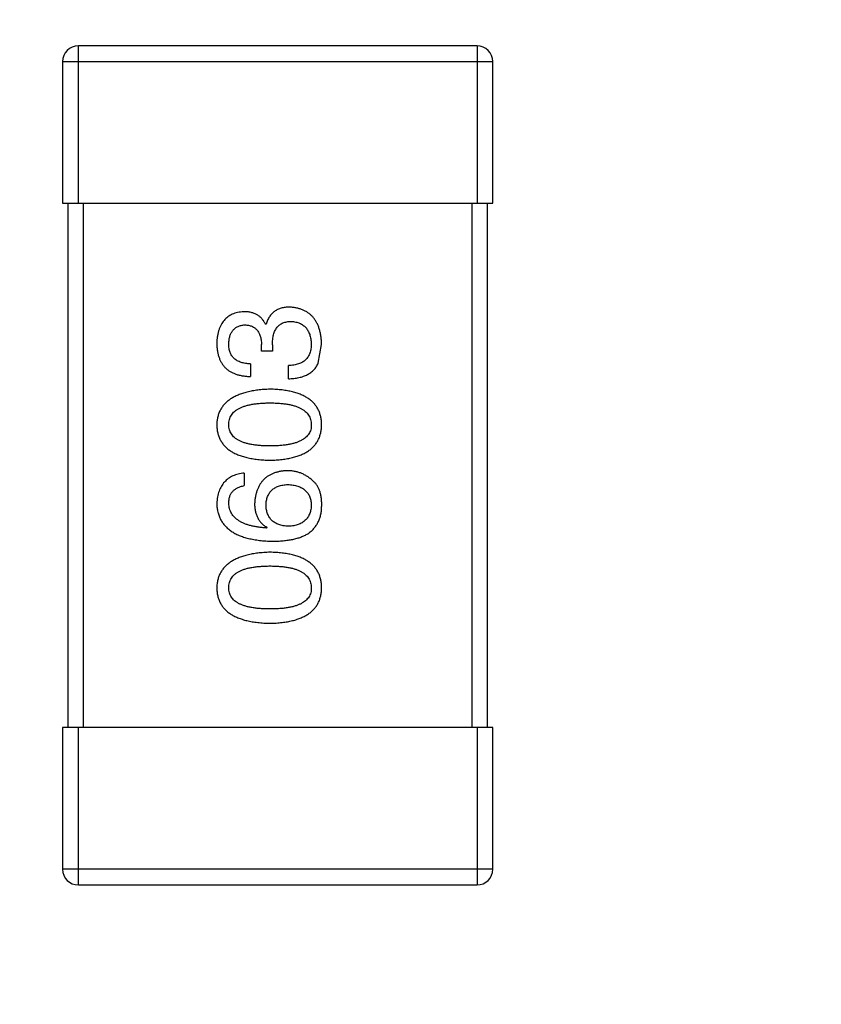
# Model space of a CAD drawing. Header units: inches. Extents: x -39 to 106, y -45 to 75.
# Tile 81 of 222: x 17.9 to 19.43, y -24.91 to -23.03. Entities that reach past the tile are written whole.
import ezdxf

# ---------------------------------------------------------------- set-up
doc = ezdxf.new("R2010")
doc.units = ezdxf.units.IN
doc.header["$LTSCALE"] = 1.21
doc.header["$MEASUREMENT"] = 0
doc.header["$PDMODE"] = 3
doc.header["$PDSIZE"] = 0.3125
doc.layers.get('0').update_dxf_attribs({"linetype": 'CONTINUOUS'})
doc.layers.get('Defpoints').update_dxf_attribs({"linetype": 'CONTINUOUS'})
doc.layers.add('DIM', color=3, linetype='CONTINUOUS')
doc.styles.get("Standard").update_dxf_attribs({"font": 'txt', "width": 0.8})
doc.dimstyles.get("Standard").update_dxf_attribs({"dimtxt": 0.15625, "dimasz": 0.1875, "dimexe": 0.125, "dimexo": 0.0625, "dimgap": 0.09, "dimtad": 0, "dimtih": 1, "dimtoh": 1, "dimzin": 4, "dimdsep": 46, "dimtxsty": 'STANDARD', "dimblk": '_FILLED', "dimblk1": '_FILLED', "dimblk2": '_FILLED', "dimcen": 0.09, "dimazin": 1, "dimtp": 0.01, "dimtm": 0.01, "dimtfac": 1, "dimtofl": 0, "dimtmove": 0, "dimatfit": 3, "dimldrblk": '_FILLED', "dimfxl": 1, "dimtolj": 1, "dimtzin": 4, "dimarcsym": 0})

# ---------------------------------------------------------------- blocks, each defined once
blk = doc.blocks.new('_FILLED')
at = {"color": 0, "linetype": 'ByBlock'}
blk.add_solid([(0, 0), (-1, 0.16667), (-1, -0.16667)], dxfattribs=at)
blk = doc.blocks.new('*D6')
at = {"layer": 'Defpoints', "color": 0}
for p in [(-13.1719, -23.0315), (49.8281, -23.0315), (49.8281, -38.8367)]:
    blk.add_point(p, dxfattribs=at)
at = {"layer": 'DIM', "color": 0, "lineweight": -2}
for p, q in [((-13.1719, -23.094), (-13.1719, -38.9617)), ((49.8281, -23.094), (49.8281, -38.9617)), ((-11.1719, -38.8367), (15.3048, -38.8367)), ((47.8281, -38.8367), (21.3515, -38.8367))]:
    blk.add_line(p, q, dxfattribs=at)
at = {"layer": 'DIM', "color": 0, "lineweight": -2, "xscale": 2, "yscale": 2, "zscale": 2, "rotation": 180}
blk.add_blockref('_FILLED', (-13.1719, -38.8367), dxfattribs=at)
at = {"layer": 'DIM', "color": 0, "lineweight": -2, "xscale": 2, "yscale": 2, "zscale": 2}
blk.add_blockref('_FILLED', (49.8281, -38.8367), dxfattribs=at)
at = {"layer": 'DIM', "color": 0, "insert": (18.3281, -38.8367), "char_height": 2, "attachment_point": 5}
blk.add_mtext('\\A1;63.00', dxfattribs=at)

msp = doc.modelspace()

# ---------------------------------------------------------------- linework, layer by layer
at = {"color": 7, "linetype": 'Continuous'}
for p, q in [((18.7748, -23.0814), (18.0148, -23.0814)), ((18.0148, -23.3814), (18.0148, -23.0814)), ((18.7748, -23.0814), (18.7748, -23.3814)), ((17.9848, -23.1114), (18.8048, -23.1114)), ((17.9848, -23.1114), (17.9848, -23.3814)), ((18.8048, -23.3814), (18.8048, -23.1114)), ((17.9848, -23.3814), (18.8048, -23.3814)), ((17.9948, -23.3814), (17.9948, -24.3814)), ((18.0248, -24.3814), (18.0248, -23.3814)), ((18.7648, -23.3814), (18.7648, -24.3814)), ((18.7948, -24.3814), (18.7948, -23.3814)), ((18.3714, -23.6123), (18.3725, -23.6123)), ((18.3638, -23.6637), (18.3638, -23.6506)), ((18.3845, -23.6517), (18.3845, -23.6637)), ((18.472, -23.6867), (18.4785, -23.6506)), ((18.3845, -23.6637), (18.3638, -23.6637)), ((18.343, -23.6878), (18.343, -23.7118)), ((18.4151, -23.7162), (18.4151, -23.691)), ((18.331, -23.8959), (18.331, -23.9199)), ((18.3747, -23.9997), (18.3736, -24.0008)), ((18.8048, -24.3814), (17.9848, -24.3814)), ((17.9848, -24.3814), (17.9848, -24.6514)), ((18.0148, -24.6814), (18.0148, -24.3814)), ((18.7748, -24.3814), (18.7748, -24.6814)), ((18.8048, -24.6514), (18.8048, -24.3814)), ((18.8048, -24.6514), (17.9848, -24.6514)), ((18.0148, -24.6814), (18.7748, -24.6814))]:
    msp.add_line(p, q, dxfattribs=at)
for centre, start, end in [((18.0148, -23.1114), 90, 180), ((18.7748, -23.1114), 0, 90), ((18.0148, -24.6514), 180, 270), ((18.7748, -24.6514), 270, 0)]:
    msp.add_arc(centre, 0.03, start, end, dxfattribs=at)
for points, knots in [([(18.4173, -23.5796), (18.4159, -23.5796), (18.4131, -23.5796), (18.409, -23.5801), (18.4051, -23.5806), (18.4014, -23.5816), (18.3979, -23.5827), (18.3946, -23.5841), (18.3915, -23.5858), (18.3886, -23.5877), (18.3859, -23.5899), (18.3834, -23.5923), (18.3811, -23.5951), (18.3789, -23.598), (18.377, -23.6012), (18.3753, -23.6047), (18.3738, -23.6084), (18.3729, -23.611), (18.3725, -23.6123)], [0, 0, 0, 0, 0.071215, 0.138707, 0.20396, 0.266995, 0.327734, 0.387609, 0.445602, 0.503345, 0.561136, 0.618597, 0.677672, 0.738255, 0.799989, 0.863961, 0.930555, 1, 1, 1, 1]), ([(18.4785, -23.6506), (18.4784, -23.6479), (18.4781, -23.6425), (18.4772, -23.6348), (18.4758, -23.6276), (18.474, -23.6208), (18.4717, -23.6146), (18.469, -23.6089), (18.4659, -23.6036), (18.4622, -23.5989), (18.4582, -23.5947), (18.4536, -23.591), (18.4487, -23.5878), (18.4432, -23.5851), (18.4374, -23.5829), (18.4311, -23.5813), (18.4244, -23.5801), (18.4197, -23.5797), (18.4173, -23.5796)], [0, 0, 0, 0, 0.078078, 0.151942, 0.221594, 0.28726, 0.350176, 0.409768, 0.467648, 0.523784, 0.578904, 0.634014, 0.689819, 0.746826, 0.805875, 0.867063, 0.931764, 1, 1, 1, 1]), ([(18.3299, -23.5883), (18.3279, -23.5885), (18.324, -23.5888), (18.3184, -23.5899), (18.3131, -23.5913), (18.3082, -23.5932), (18.3037, -23.5955), (18.2996, -23.5982), (18.2958, -23.6013), (18.2924, -23.6049), (18.2893, -23.6089), (18.2867, -23.6133), (18.2843, -23.6182), (18.2825, -23.6234), (18.2809, -23.6291), (18.2797, -23.6352), (18.2789, -23.6416), (18.2786, -23.6461), (18.2785, -23.6484)], [0, 0, 0, 0, 0.067521, 0.132139, 0.193339, 0.252064, 0.309083, 0.364848, 0.420021, 0.475612, 0.532002, 0.589602, 0.649896, 0.712634, 0.778603, 0.848416, 0.922155, 1, 1, 1, 1]), ([(18.3714, -23.6123), (18.3705, -23.6104), (18.3686, -23.6067), (18.3649, -23.6017), (18.3605, -23.5976), (18.3556, -23.5941), (18.35, -23.5915), (18.3439, -23.5896), (18.3371, -23.5885), (18.3323, -23.5884), (18.3299, -23.5883)], [0, 0, 0, 0, 0.125227, 0.244792, 0.361427, 0.478215, 0.59667, 0.722058, 0.856314, 1, 1, 1, 1]), ([(18.3015, -23.6495), (18.3015, -23.6481), (18.3016, -23.6455), (18.3022, -23.6416), (18.3028, -23.638), (18.3037, -23.6346), (18.3048, -23.6314), (18.3062, -23.6285), (18.3078, -23.6259), (18.3096, -23.6235), (18.3116, -23.6214), (18.3139, -23.6195), (18.3164, -23.6178), (18.3191, -23.6164), (18.322, -23.6153), (18.3252, -23.6144), (18.3286, -23.6138), (18.3309, -23.6136), (18.3321, -23.6134)], [0, 0, 0, 0, 0.078051, 0.151197, 0.220412, 0.286742, 0.34933, 0.409464, 0.467368, 0.52298, 0.578639, 0.633998, 0.690142, 0.746855, 0.805868, 0.867776, 0.932345, 1, 1, 1, 1]), ([(18.3321, -23.6134), (18.3333, -23.6135), (18.3357, -23.6137), (18.3392, -23.6142), (18.3425, -23.615), (18.3455, -23.6161), (18.3483, -23.6175), (18.3509, -23.6191), (18.3532, -23.621), (18.3554, -23.6232), (18.3572, -23.6257), (18.3589, -23.6285), (18.3603, -23.6315), (18.3614, -23.6348), (18.3624, -23.6384), (18.3631, -23.6422), (18.3636, -23.6463), (18.3637, -23.6491), (18.3638, -23.6506)], [0, 0, 0, 0, 0.067741, 0.131599, 0.192143, 0.249977, 0.306453, 0.361639, 0.416449, 0.471489, 0.527582, 0.584873, 0.644974, 0.70814, 0.77492, 0.845909, 0.920585, 1, 1, 1, 1]), ([(18.3845, -23.6517), (18.3845, -23.6499), (18.3846, -23.6464), (18.3851, -23.6413), (18.3857, -23.6366), (18.3867, -23.6322), (18.388, -23.6281), (18.3895, -23.6244), (18.3914, -23.6211), (18.3935, -23.6181), (18.3959, -23.6154), (18.3986, -23.6131), (18.4016, -23.6112), (18.4048, -23.6096), (18.4084, -23.6084), (18.4122, -23.6075), (18.4163, -23.607), (18.4191, -23.6069), (18.4206, -23.6069)], [0, 0, 0, 0, 0.082495, 0.159728, 0.232496, 0.300725, 0.365163, 0.425859, 0.483728, 0.538892, 0.592921, 0.646195, 0.699968, 0.754746, 0.811387, 0.870806, 0.933482, 1, 1, 1, 1]), ([(18.4206, -23.6069), (18.4221, -23.607), (18.4249, -23.6072), (18.429, -23.6079), (18.4329, -23.6089), (18.4365, -23.6103), (18.4398, -23.6119), (18.4429, -23.6138), (18.4457, -23.6161), (18.4483, -23.6186), (18.4505, -23.6214), (18.4525, -23.6246), (18.4543, -23.628), (18.4557, -23.6317), (18.4569, -23.6358), (18.4578, -23.6401), (18.4585, -23.6447), (18.4587, -23.6479), (18.4588, -23.6495)], [0, 0, 0, 0, 0.068514, 0.133941, 0.195994, 0.255362, 0.312994, 0.369441, 0.424687, 0.480522, 0.537148, 0.594801, 0.654411, 0.716817, 0.781981, 0.850498, 0.923306, 1, 1, 1, 1]), ([(18.2785, -23.6484), (18.2786, -23.6509), (18.2788, -23.6558), (18.2797, -23.6629), (18.281, -23.6695), (18.2829, -23.6757), (18.2851, -23.6814), (18.288, -23.6865), (18.2913, -23.6913), (18.2951, -23.6955), (18.2994, -23.6992), (18.3042, -23.7025), (18.3095, -23.7052), (18.3153, -23.7076), (18.3215, -23.7094), (18.3283, -23.7107), (18.3355, -23.7116), (18.3404, -23.7117), (18.343, -23.7118)], [0, 0, 0, 0, 0.073232, 0.142595, 0.207997, 0.270074, 0.329156, 0.386529, 0.441846, 0.496976, 0.551877, 0.607941, 0.665637, 0.725446, 0.788542, 0.855101, 0.925196, 1, 1, 1, 1]), ([(18.343, -23.6878), (18.3413, -23.6877), (18.3381, -23.6875), (18.3334, -23.6869), (18.3289, -23.6862), (18.3249, -23.685), (18.3211, -23.6836), (18.3177, -23.6819), (18.3146, -23.68), (18.3118, -23.6777), (18.3093, -23.6752), (18.3072, -23.6723), (18.3054, -23.6692), (18.304, -23.6658), (18.3028, -23.6621), (18.302, -23.6582), (18.3016, -23.6539), (18.3015, -23.651), (18.3015, -23.6495)], [0, 0, 0, 0, 0.078134, 0.15164, 0.221358, 0.286689, 0.348614, 0.407697, 0.464247, 0.520153, 0.574432, 0.629291, 0.684538, 0.742032, 0.801329, 0.863637, 0.930123, 1, 1, 1, 1]), ([(18.4588, -23.6495), (18.4588, -23.6511), (18.4588, -23.6543), (18.4582, -23.6589), (18.4574, -23.6632), (18.4562, -23.6672), (18.4547, -23.6709), (18.4528, -23.6743), (18.4505, -23.6774), (18.448, -23.6802), (18.445, -23.6826), (18.4418, -23.6848), (18.4382, -23.6866), (18.4342, -23.6881), (18.4299, -23.6893), (18.4253, -23.6902), (18.4203, -23.6908), (18.4169, -23.691), (18.4151, -23.691)], [0, 0, 0, 0, 0.071272, 0.13882, 0.201858, 0.262757, 0.320043, 0.376709, 0.431462, 0.486034, 0.541209, 0.597703, 0.65589, 0.717768, 0.782056, 0.850407, 0.92277, 1, 1, 1, 1]), ([(18.4151, -23.7162), (18.4169, -23.7161), (18.4204, -23.716), (18.4255, -23.7155), (18.4304, -23.7148), (18.435, -23.714), (18.4394, -23.7129), (18.4436, -23.7116), (18.4475, -23.71), (18.4512, -23.7083), (18.4546, -23.7063), (18.4579, -23.7042), (18.4608, -23.7018), (18.4635, -23.6992), (18.466, -23.6964), (18.4682, -23.6933), (18.4703, -23.6901), (18.4714, -23.6878), (18.472, -23.6867)], [0, 0, 0, 0, 0.078937, 0.154495, 0.226898, 0.296844, 0.363348, 0.427781, 0.48946, 0.549586, 0.607902, 0.664733, 0.720805, 0.776157, 0.831175, 0.886736, 0.943094, 1, 1, 1, 1]), ([(18.3802, -23.7361), (18.3761, -23.7363), (18.3683, -23.7366), (18.357, -23.7377), (18.3465, -23.7394), (18.3367, -23.7414), (18.3276, -23.7439), (18.3194, -23.747), (18.3118, -23.7505), (18.305, -23.7545), (18.299, -23.759), (18.2937, -23.7639), (18.2893, -23.7694), (18.2855, -23.7754), (18.2826, -23.7818), (18.2804, -23.7887), (18.279, -23.7961), (18.2787, -23.8012), (18.2785, -23.8038)], [0, 0, 0, 0, 0.088475, 0.171606, 0.249595, 0.322626, 0.391327, 0.455765, 0.516374, 0.573675, 0.628522, 0.681161, 0.732559, 0.783563, 0.83504, 0.887639, 0.942585, 1, 1, 1, 1]), ([(18.4785, -23.8038), (18.4784, -23.8012), (18.4782, -23.796), (18.4769, -23.7885), (18.4749, -23.7815), (18.4721, -23.775), (18.4686, -23.769), (18.4643, -23.7634), (18.4592, -23.7584), (18.4534, -23.7539), (18.4468, -23.7499), (18.4395, -23.7465), (18.4314, -23.7435), (18.4226, -23.741), (18.4131, -23.739), (18.4028, -23.7375), (18.3917, -23.7365), (18.3841, -23.7362), (18.3802, -23.7361)], [0, 0, 0, 0, 0.059134, 0.115603, 0.169236, 0.221572, 0.273254, 0.32474, 0.377319, 0.431815, 0.488555, 0.548609, 0.612242, 0.680182, 0.75251, 0.829782, 0.91231, 1, 1, 1, 1]), ([(18.3015, -23.8038), (18.3015, -23.8022), (18.3017, -23.7989), (18.3026, -23.7941), (18.3041, -23.7897), (18.3063, -23.7856), (18.3091, -23.7818), (18.3125, -23.7784), (18.3166, -23.7753), (18.3212, -23.7725), (18.3265, -23.7701), (18.3323, -23.768), (18.3388, -23.7663), (18.3459, -23.7648), (18.3536, -23.7637), (18.3619, -23.7629), (18.3708, -23.7624), (18.377, -23.7623), (18.3802, -23.7623)], [0, 0, 0, 0, 0.050604, 0.098688, 0.145699, 0.191791, 0.238625, 0.286717, 0.337546, 0.391814, 0.449755, 0.512106, 0.579685, 0.652048, 0.730262, 0.814146, 0.904281, 1, 1, 1, 1]), ([(18.3802, -23.7623), (18.3833, -23.7623), (18.3894, -23.7624), (18.3982, -23.7629), (18.4064, -23.7637), (18.414, -23.7648), (18.421, -23.7662), (18.4275, -23.768), (18.4333, -23.7701), (18.4386, -23.7725), (18.4432, -23.7753), (18.4473, -23.7784), (18.4508, -23.7818), (18.4536, -23.7856), (18.4558, -23.7897), (18.4575, -23.7941), (18.4585, -23.7989), (18.4587, -23.8022), (18.4588, -23.8038)], [0, 0, 0, 0, 0.094834, 0.184067, 0.267029, 0.344713, 0.417334, 0.484367, 0.546941, 0.604717, 0.65953, 0.710539, 0.759381, 0.806382, 0.853027, 0.900623, 0.949121, 1, 1, 1, 1]), ([(18.2785, -23.8038), (18.2786, -23.8065), (18.2789, -23.8117), (18.2802, -23.8192), (18.2823, -23.8262), (18.2851, -23.8327), (18.2888, -23.8387), (18.2933, -23.8443), (18.2985, -23.8493), (18.3045, -23.8537), (18.3113, -23.8578), (18.3189, -23.8612), (18.3272, -23.8642), (18.3363, -23.8667), (18.3462, -23.8687), (18.3568, -23.8702), (18.3682, -23.8712), (18.3761, -23.8715), (18.3802, -23.8716)], [0, 0, 0, 0, 0.057911, 0.113262, 0.165956, 0.217443, 0.268511, 0.319665, 0.372, 0.426129, 0.483365, 0.543779, 0.607756, 0.676562, 0.749704, 0.827713, 0.911177, 1, 1, 1, 1]), ([(18.3802, -23.8443), (18.377, -23.8443), (18.3708, -23.8442), (18.3619, -23.8437), (18.3536, -23.8429), (18.3459, -23.8419), (18.3388, -23.8404), (18.3323, -23.8388), (18.3265, -23.8367), (18.3212, -23.8343), (18.3166, -23.8316), (18.3125, -23.8286), (18.3091, -23.8253), (18.3063, -23.8216), (18.3041, -23.8176), (18.3026, -23.8133), (18.3017, -23.8087), (18.3015, -23.8055), (18.3015, -23.8038)], [0, 0, 0, 0, 0.096452, 0.187278, 0.271765, 0.350519, 0.423437, 0.491321, 0.554011, 0.612224, 0.666281, 0.717003, 0.764884, 0.811423, 0.856783, 0.902993, 0.950236, 1, 1, 1, 1]), ([(18.3802, -23.8716), (18.3841, -23.8715), (18.3917, -23.8712), (18.4028, -23.8702), (18.4131, -23.8687), (18.4226, -23.8667), (18.4314, -23.8642), (18.4395, -23.8612), (18.4468, -23.8578), (18.4534, -23.8537), (18.4592, -23.8493), (18.4643, -23.8443), (18.4686, -23.8387), (18.4721, -23.8327), (18.4749, -23.8262), (18.4769, -23.8192), (18.4782, -23.8117), (18.4784, -23.8065), (18.4785, -23.8038)], [0, 0, 0, 0, 0.087693, 0.170223, 0.247496, 0.319826, 0.387768, 0.451403, 0.511459, 0.568358, 0.622671, 0.675251, 0.726739, 0.778422, 0.830759, 0.884394, 0.940865, 1, 1, 1, 1]), ([(18.4588, -23.8038), (18.4588, -23.8055), (18.4587, -23.8087), (18.4578, -23.8133), (18.4562, -23.8176), (18.454, -23.8216), (18.4512, -23.8253), (18.4478, -23.8286), (18.4438, -23.8316), (18.4391, -23.8343), (18.4338, -23.8367), (18.428, -23.8388), (18.4215, -23.8404), (18.4144, -23.8419), (18.4067, -23.8429), (18.3984, -23.8437), (18.3895, -23.8442), (18.3833, -23.8443), (18.3802, -23.8443)], [0, 0, 0, 0, 0.049766, 0.097012, 0.143225, 0.188786, 0.235079, 0.282962, 0.333687, 0.387747, 0.445963, 0.508657, 0.576545, 0.649868, 0.72822, 0.812712, 0.903543, 1, 1, 1, 1]), ([(18.331, -23.8959), (18.329, -23.8961), (18.3251, -23.8966), (18.3195, -23.8979), (18.3142, -23.8995), (18.3093, -23.9015), (18.3047, -23.9038), (18.3005, -23.9065), (18.2967, -23.9096), (18.2932, -23.913), (18.2901, -23.9169), (18.2873, -23.9211), (18.2849, -23.9256), (18.2829, -23.9306), (18.2813, -23.9359), (18.28, -23.9415), (18.279, -23.9475), (18.2787, -23.9517), (18.2785, -23.9538)], [0, 0, 0, 0, 0.06947, 0.136096, 0.199592, 0.260665, 0.319672, 0.377156, 0.433415, 0.489984, 0.546535, 0.604276, 0.663499, 0.725182, 0.788953, 0.855683, 0.926216, 1, 1, 1, 1]), ([(18.4129, -23.8915), (18.4106, -23.8916), (18.406, -23.8919), (18.3994, -23.8929), (18.3932, -23.8943), (18.3874, -23.8961), (18.382, -23.8984), (18.377, -23.9012), (18.3724, -23.9044), (18.3683, -23.9081), (18.3647, -23.9123), (18.3613, -23.9168), (18.3585, -23.9219), (18.3561, -23.9274), (18.354, -23.9334), (18.3525, -23.9398), (18.3513, -23.9466), (18.3509, -23.9514), (18.3507, -23.9538)], [0, 0, 0, 0, 0.071527, 0.139094, 0.20346, 0.264939, 0.323904, 0.381383, 0.437591, 0.493343, 0.549401, 0.606085, 0.664838, 0.725424, 0.788712, 0.855452, 0.925772, 1, 1, 1, 1]), ([(18.4621, -23.9112), (18.4604, -23.9096), (18.457, -23.9065), (18.4514, -23.9025), (18.4455, -23.8991), (18.4395, -23.8963), (18.4332, -23.8942), (18.4267, -23.8926), (18.4199, -23.8917), (18.4153, -23.8916), (18.4129, -23.8915)], [0, 0, 0, 0, 0.129393, 0.255335, 0.378531, 0.500878, 0.622934, 0.746191, 0.87096, 1, 1, 1, 1]), ([(18.3725, -23.9571), (18.3726, -23.9556), (18.3727, -23.9527), (18.3733, -23.9484), (18.3742, -23.9444), (18.3754, -23.9407), (18.377, -23.9373), (18.3788, -23.9341), (18.381, -23.9312), (18.3834, -23.9286), (18.3862, -23.9263), (18.3892, -23.9242), (18.3926, -23.9225), (18.3963, -23.9209), (18.4003, -23.9198), (18.4046, -23.9188), (18.4092, -23.9181), (18.4124, -23.9179), (18.414, -23.9177)], [0, 0, 0, 0, 0.069884, 0.136529, 0.199638, 0.259844, 0.317774, 0.374356, 0.430026, 0.485148, 0.5409, 0.597889, 0.657472, 0.718614, 0.783613, 0.85129, 0.923712, 1, 1, 1, 1]), ([(18.414, -23.9177), (18.4158, -23.9179), (18.4191, -23.9181), (18.424, -23.9188), (18.4285, -23.9197), (18.4328, -23.9209), (18.4367, -23.9223), (18.4403, -23.9241), (18.4436, -23.926), (18.4466, -23.9283), (18.4492, -23.9309), (18.4516, -23.9337), (18.4536, -23.9368), (18.4553, -23.9401), (18.4567, -23.9437), (18.4577, -23.9476), (18.4585, -23.9517), (18.4587, -23.9545), (18.4588, -23.956)], [0, 0, 0, 0, 0.078863, 0.153308, 0.223539, 0.289857, 0.35341, 0.413572, 0.471721, 0.528235, 0.584279, 0.638781, 0.69466, 0.751251, 0.809198, 0.869697, 0.933318, 1, 1, 1, 1]), ([(18.4785, -23.9604), (18.4786, -23.9576), (18.4787, -23.9522), (18.478, -23.9444), (18.4769, -23.9372), (18.4751, -23.9307), (18.4728, -23.9248), (18.4698, -23.9196), (18.4664, -23.915), (18.4635, -23.9124), (18.4621, -23.9112)], [0, 0, 0, 0, 0.156782, 0.301945, 0.436395, 0.561474, 0.678489, 0.78853, 0.894967, 1, 1, 1, 1]), ([(18.3015, -23.9538), (18.3015, -23.9515), (18.3017, -23.9472), (18.3031, -23.9411), (18.3054, -23.9357), (18.3087, -23.931), (18.313, -23.9271), (18.3181, -23.9239), (18.3242, -23.9214), (18.3287, -23.9204), (18.331, -23.9199)], [0, 0, 0, 0, 0.136586, 0.261496, 0.378089, 0.490612, 0.605522, 0.725767, 0.8561, 1, 1, 1, 1]), ([(18.2785, -23.9538), (18.2787, -23.9566), (18.279, -23.9622), (18.2805, -23.9702), (18.2828, -23.9776), (18.2858, -23.9846), (18.2897, -23.991), (18.2944, -23.9969), (18.2998, -24.0022), (18.3062, -24.007), (18.3132, -24.0112), (18.3211, -24.015), (18.3297, -24.0182), (18.3391, -24.0207), (18.3494, -24.0229), (18.3604, -24.0244), (18.3722, -24.0256), (18.3803, -24.0258), (18.3845, -24.0259)], [0, 0, 0, 0, 0.058957, 0.115262, 0.16907, 0.221312, 0.273147, 0.324961, 0.377649, 0.432026, 0.488925, 0.549039, 0.612912, 0.680653, 0.753056, 0.830314, 0.912483, 1, 1, 1, 1]), ([(18.3736, -24.0008), (18.3708, -24.0006), (18.3653, -24.0002), (18.3573, -23.9992), (18.3499, -23.9979), (18.343, -23.9963), (18.3366, -23.9944), (18.3307, -23.9923), (18.3254, -23.9898), (18.3206, -23.987), (18.3164, -23.9839), (18.3126, -23.9805), (18.3094, -23.9768), (18.3068, -23.9728), (18.3045, -23.9685), (18.303, -23.9638), (18.3019, -23.9589), (18.3016, -23.9555), (18.3015, -23.9538)], [0, 0, 0, 0, 0.089218, 0.173709, 0.252753, 0.326963, 0.397099, 0.462534, 0.524018, 0.582178, 0.637235, 0.689955, 0.741228, 0.791618, 0.841661, 0.892925, 0.945259, 1, 1, 1, 1]), ([(18.3507, -23.9538), (18.3507, -23.9564), (18.3508, -23.9615), (18.352, -23.9689), (18.3539, -23.9756), (18.3565, -23.9817), (18.3599, -23.9872), (18.3641, -23.9921), (18.369, -23.9963), (18.3728, -23.9986), (18.3747, -23.9997)], [0, 0, 0, 0, 0.144617, 0.279572, 0.40596, 0.526097, 0.64389, 0.760003, 0.877724, 1, 1, 1, 1]), ([(18.4588, -23.956), (18.4588, -23.9576), (18.4587, -23.9607), (18.458, -23.9652), (18.4571, -23.9694), (18.4558, -23.9733), (18.4542, -23.977), (18.4522, -23.9803), (18.45, -23.9834), (18.4474, -23.9861), (18.4445, -23.9886), (18.4412, -23.9907), (18.4377, -23.9927), (18.4338, -23.9942), (18.4296, -23.9955), (18.4251, -23.9965), (18.4202, -23.9972), (18.4169, -23.9974), (18.4151, -23.9975)], [0, 0, 0, 0, 0.070403, 0.137196, 0.200053, 0.260887, 0.31876, 0.37535, 0.430743, 0.485927, 0.541678, 0.598832, 0.657726, 0.719441, 0.783504, 0.851852, 0.923533, 1, 1, 1, 1]), ([(18.4151, -23.9975), (18.4135, -23.9974), (18.4102, -23.9972), (18.4054, -23.9965), (18.401, -23.9955), (18.3969, -23.9943), (18.3931, -23.9927), (18.3897, -23.9909), (18.3865, -23.9888), (18.3837, -23.9864), (18.3811, -23.9837), (18.379, -23.9807), (18.377, -23.9775), (18.3755, -23.9739), (18.3742, -23.9701), (18.3733, -23.966), (18.3727, -23.9617), (18.3726, -23.9586), (18.3725, -23.9571)], [0, 0, 0, 0, 0.076072, 0.148369, 0.216753, 0.281358, 0.342792, 0.401604, 0.458929, 0.514444, 0.569818, 0.625343, 0.681554, 0.739608, 0.800134, 0.863477, 0.929547, 1, 1, 1, 1]), ([(18.4523, -24.0117), (18.4543, -24.0102), (18.4583, -24.0073), (18.4634, -24.0021), (18.4679, -23.9964), (18.4715, -23.9902), (18.4745, -23.9835), (18.4766, -23.9762), (18.4781, -23.9685), (18.4784, -23.9631), (18.4785, -23.9604)], [0, 0, 0, 0, 0.125033, 0.246266, 0.36603, 0.485265, 0.606781, 0.732144, 0.862551, 1, 1, 1, 1]), ([(18.3845, -24.0259), (18.3881, -24.0259), (18.395, -24.0259), (18.405, -24.0251), (18.4144, -24.0241), (18.4232, -24.0225), (18.4314, -24.0205), (18.439, -24.0181), (18.4459, -24.0152), (18.4502, -24.0129), (18.4523, -24.0117)], [0, 0, 0, 0, 0.151498, 0.29521, 0.430242, 0.557137, 0.677306, 0.790845, 0.898111, 1, 1, 1, 1]), ([(18.3802, -24.047), (18.3761, -24.0471), (18.3683, -24.0475), (18.357, -24.0486), (18.3465, -24.0502), (18.3367, -24.0523), (18.3276, -24.0548), (18.3194, -24.0578), (18.3118, -24.0613), (18.305, -24.0654), (18.299, -24.0699), (18.2937, -24.0748), (18.2893, -24.0803), (18.2855, -24.0862), (18.2826, -24.0927), (18.2804, -24.0996), (18.279, -24.107), (18.2787, -24.1121), (18.2785, -24.1147)], [0, 0, 0, 0, 0.088475, 0.171606, 0.249595, 0.322626, 0.391327, 0.455765, 0.516374, 0.573675, 0.628522, 0.681161, 0.732559, 0.783563, 0.83504, 0.887639, 0.942585, 1, 1, 1, 1]), ([(18.4785, -24.1147), (18.4784, -24.1121), (18.4782, -24.1069), (18.4769, -24.0994), (18.4749, -24.0924), (18.4721, -24.0858), (18.4686, -24.0798), (18.4643, -24.0743), (18.4592, -24.0693), (18.4534, -24.0648), (18.4468, -24.0608), (18.4395, -24.0573), (18.4314, -24.0543), (18.4226, -24.0519), (18.4131, -24.0498), (18.4028, -24.0484), (18.3917, -24.0474), (18.3841, -24.0471), (18.3802, -24.047)], [0, 0, 0, 0, 0.059134, 0.115603, 0.169236, 0.221572, 0.273254, 0.32474, 0.377319, 0.431815, 0.488555, 0.548609, 0.612242, 0.680182, 0.75251, 0.829782, 0.91231, 1, 1, 1, 1]), ([(18.3015, -24.1147), (18.3015, -24.113), (18.3017, -24.1098), (18.3026, -24.105), (18.3041, -24.1006), (18.3063, -24.0964), (18.3091, -24.0927), (18.3125, -24.0893), (18.3166, -24.0862), (18.3212, -24.0834), (18.3265, -24.081), (18.3323, -24.0789), (18.3388, -24.0771), (18.3459, -24.0757), (18.3536, -24.0746), (18.3619, -24.0738), (18.3708, -24.0733), (18.377, -24.0732), (18.3802, -24.0732)], [0, 0, 0, 0, 0.050604, 0.098688, 0.145699, 0.191791, 0.238625, 0.286717, 0.337546, 0.391814, 0.449755, 0.512106, 0.579685, 0.652048, 0.730262, 0.814146, 0.904281, 1, 1, 1, 1]), ([(18.3802, -24.0732), (18.3833, -24.0732), (18.3894, -24.0733), (18.3982, -24.0738), (18.4064, -24.0746), (18.414, -24.0757), (18.421, -24.0771), (18.4275, -24.0789), (18.4333, -24.081), (18.4386, -24.0834), (18.4432, -24.0862), (18.4473, -24.0893), (18.4508, -24.0927), (18.4536, -24.0965), (18.4558, -24.1006), (18.4575, -24.105), (18.4585, -24.1098), (18.4587, -24.113), (18.4588, -24.1147)], [0, 0, 0, 0, 0.094834, 0.184067, 0.267029, 0.344713, 0.417334, 0.484367, 0.546941, 0.604717, 0.65953, 0.710539, 0.759381, 0.806382, 0.853027, 0.900623, 0.949121, 1, 1, 1, 1]), ([(18.2785, -24.1147), (18.2786, -24.1174), (18.2789, -24.1225), (18.2802, -24.1301), (18.2823, -24.137), (18.2851, -24.1436), (18.2888, -24.1496), (18.2933, -24.1551), (18.2985, -24.1601), (18.3045, -24.1646), (18.3113, -24.1686), (18.3189, -24.1721), (18.3272, -24.1751), (18.3363, -24.1776), (18.3462, -24.1796), (18.3568, -24.181), (18.3682, -24.1821), (18.3761, -24.1823), (18.3802, -24.1825)], [0, 0, 0, 0, 0.057911, 0.113262, 0.165956, 0.217443, 0.268511, 0.319665, 0.372, 0.426129, 0.483365, 0.543779, 0.607756, 0.676562, 0.749704, 0.827713, 0.911177, 1, 1, 1, 1]), ([(18.3802, -24.1551), (18.377, -24.1551), (18.3708, -24.1551), (18.3619, -24.1546), (18.3536, -24.1538), (18.3459, -24.1528), (18.3388, -24.1513), (18.3323, -24.1496), (18.3265, -24.1476), (18.3212, -24.1452), (18.3166, -24.1425), (18.3125, -24.1395), (18.3091, -24.1361), (18.3063, -24.1325), (18.3041, -24.1285), (18.3026, -24.1242), (18.3017, -24.1195), (18.3015, -24.1163), (18.3015, -24.1147)], [0, 0, 0, 0, 0.096452, 0.187278, 0.271765, 0.350519, 0.423437, 0.491321, 0.554011, 0.612224, 0.666281, 0.717003, 0.764884, 0.811423, 0.856783, 0.902993, 0.950236, 1, 1, 1, 1]), ([(18.3802, -24.1825), (18.3841, -24.1823), (18.3917, -24.1821), (18.4028, -24.181), (18.4131, -24.1796), (18.4226, -24.1776), (18.4314, -24.1751), (18.4395, -24.1721), (18.4468, -24.1686), (18.4534, -24.1646), (18.4592, -24.1601), (18.4643, -24.1551), (18.4686, -24.1496), (18.4721, -24.1436), (18.4749, -24.137), (18.4769, -24.13), (18.4782, -24.1225), (18.4784, -24.1174), (18.4785, -24.1147)], [0, 0, 0, 0, 0.087693, 0.170223, 0.247496, 0.319826, 0.387768, 0.451403, 0.511459, 0.568358, 0.622671, 0.675251, 0.726739, 0.778422, 0.830759, 0.884394, 0.940865, 1, 1, 1, 1]), ([(18.4588, -24.1147), (18.4588, -24.1163), (18.4587, -24.1195), (18.4578, -24.1242), (18.4562, -24.1285), (18.454, -24.1325), (18.4512, -24.1362), (18.4478, -24.1395), (18.4438, -24.1425), (18.4391, -24.1452), (18.4338, -24.1476), (18.428, -24.1496), (18.4215, -24.1513), (18.4144, -24.1528), (18.4067, -24.1538), (18.3984, -24.1546), (18.3895, -24.1551), (18.3833, -24.1551), (18.3802, -24.1551)], [0, 0, 0, 0, 0.049766, 0.097012, 0.143225, 0.188786, 0.235079, 0.282962, 0.333687, 0.387747, 0.445963, 0.508657, 0.576545, 0.649868, 0.72822, 0.812712, 0.903543, 1, 1, 1, 1])]:
    msp.add_open_spline(points, degree=3, knots=knots, dxfattribs=at)

# ---------------------------------------------------------------- dimensions: what is measured, and where the dimension line sits
at = {"layer": 'DIM'}
dim = msp.add_linear_dim(base=(49.8281, -38.8367), p1=(-13.1719, -23.0315), p2=(49.8281, -23.0315), dimstyle='STANDARD', override={"dimtxt": 2, "dimasz": 2, "dimtih": 0, "dimtoh": 0, "dimzin": 0, "dimcen": 0.198, "dimadec": 0, "dimazin": 0, "dimtp": 0, "dimtm": 0, "dimtdec": 4, "dimtzin": 0}, dxfattribs=at)
dim.commit()
dim.dimension.update_dxf_attribs({"geometry": '*D6', "text_midpoint": (18.3281, -38.8367)})

doc.saveas('drawing.dxf')
